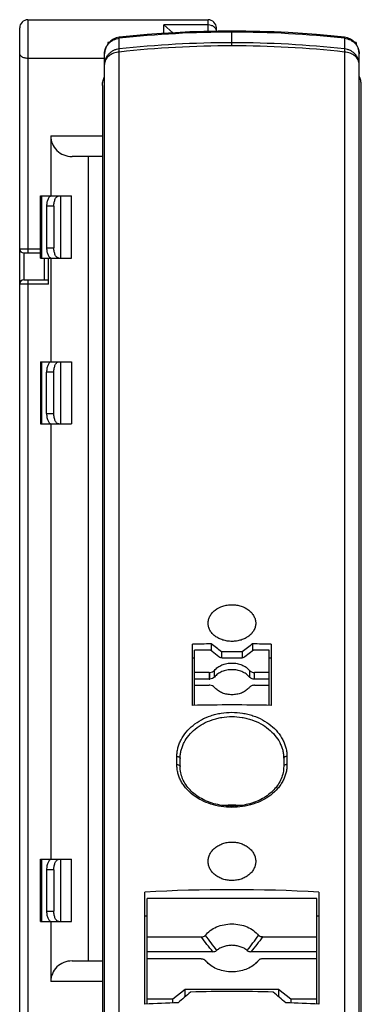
# Model space of a CAD drawing. Header units: millimetres. Extents: x 0 to 420, y 0 to 297.
# Tile 7 of 31: x 133 to 149, y 210 to 258. Entities that reach past the tile are written whole.
import ezdxf

# ---------------------------------------------------------------- set-up
doc = ezdxf.new("R2010")
doc.units = ezdxf.units.MM
doc.header["$LTSCALE"] = 23.1
doc.layers.add('T-EM12-T00-2DXF_CONTINUOUS_LINE', color=7, linetype='CONTINUOUS')
doc.layers.add('T-EM12-TXX-2DXF_CONTINUOUS_LINE', color=7, linetype='CONTINUOUS')

msp = doc.modelspace()

# ---------------------------------------------------------------- linework, layer by layer
at = {"layer": 'T-EM12-T00-2DXF_CONTINUOUS_LINE', "color": 9, "linetype": 'Continuous'}
for p, q in [((143.0257, 257.0305), (143.0257, 257.0788)), ((143.0257, 256.3666), (143.0257, 257.0305)), ((137.5829, 256.2196), (137.5829, 256.7315)), ((148.4685, 256.7315), (148.4685, 256.2196)), ((137.5887, 196.1918), (137.5887, 256.0713)), ((148.4627, 256.0713), (148.4627, 196.192)), ((141.9309, 226.1392), (141.9309, 225.8178)), ((141.9606, 225.8189), (141.9606, 226.1403)), ((142.1828, 225.9235), (142.1828, 226.2449)), ((143.8686, 226.2449), (143.8686, 225.9235)), ((144.1205, 225.8178), (144.1205, 226.1392)), ((140.3677, 221.6969), (140.3677, 222.0922)), ((145.6837, 222.0922), (145.6837, 221.6969)), ((141.8401, 212.1474), (141.8294, 212.1586)), ((141.8846, 212.1012), (141.8401, 212.1474)), ((144.2123, 212.1485), (144.1667, 212.1012)), ((144.2219, 212.1586), (144.2123, 212.1485))]:
    msp.add_line(p, q, dxfattribs=at)
at = {"layer": 'T-EM12-T00-2DXF_CONTINUOUS_LINE', "color": 7, "linetype": 'Continuous'}
for p, q in [((137.0257, 256.5288), (137.0257, 256.4512)), ((137.0893, 256.5288), (137.0257, 256.5288)), ((149.0257, 256.5288), (148.962, 256.5288)), ((149.0257, 256.5288), (149.0257, 256.4507)), ((136.8757, 159.1299), (136.8757, 255.9849)), ((149.1757, 159.1299), (149.1757, 255.9849)), ((136.7757, 254.4592), (136.7757, 183.504)), ((149.2757, 183.504), (149.2757, 254.4592)), ((141.1257, 224.5532), (141.1257, 227.5035)), ((142.0242, 227.5202), (142.0242, 227.181)), ((144.0242, 227.5203), (144.0242, 227.1788)), ((144.9257, 227.5035), (144.9257, 224.5532)), ((141.2257, 224.5553), (141.2257, 227.2116)), ((141.9843, 227.2116), (141.2257, 227.2116)), ((142.3964, 226.8959), (141.9843, 227.2116)), ((142.5257, 227.139), (142.5257, 226.8377)), ((143.5257, 227.139), (143.5257, 226.8378)), ((144.0671, 227.2116), (143.6551, 226.896)), ((144.8257, 227.2116), (144.0671, 227.2116)), ((144.8257, 224.5553), (144.8257, 227.2116)), ((141.2257, 226.8383), (141.1257, 226.8383)), ((143.4425, 226.8286), (142.6081, 226.8286)), ((144.9257, 226.8383), (144.8257, 226.8383)), ((141.9309, 226.1392), (141.2257, 226.1392)), ((144.8257, 226.1392), (144.1205, 226.1392)), ((141.9309, 225.8178), (141.2257, 225.8178)), ((144.8257, 225.8178), (144.1205, 225.8178)), ((141.2257, 225.5263), (141.9309, 225.5263)), ((144.1205, 225.5263), (144.8257, 225.5263)), ((140.5257, 221.6051), (140.5257, 222.0001)), ((145.5257, 222.0001), (145.5257, 221.6051)), ((138.8257, 210.1423), (138.8257, 215.5488)), ((138.9257, 210.1476), (138.9257, 215.2327)), ((147.1257, 215.2327), (138.9257, 215.2327)), ((147.1257, 210.1476), (147.1257, 215.2327)), ((147.2257, 215.5488), (147.2257, 210.1423)), ((138.9257, 214.3834), (138.8257, 214.3834)), ((147.2257, 214.3834), (147.1257, 214.3834)), ((138.9257, 213.3846), (141.5459, 213.3846)), ((144.5055, 213.3846), (147.1257, 213.3846)), ((142.1098, 212.6748), (138.9257, 212.6748)), ((141.5459, 212.3313), (138.9257, 212.3313)), ((147.1257, 212.6748), (143.9416, 212.6748)), ((147.1257, 212.3313), (144.5055, 212.3313)), ((141.7298, 212.264), (141.7378, 212.2548)), ((141.8756, 212.1109), (141.7381, 212.2552)), ((141.8856, 212.1004), (141.8756, 212.1109)), ((144.3216, 212.264), (144.3136, 212.2548)), ((138.9257, 210.4066), (140.1757, 210.4066)), ((140.1757, 210.4066), (140.7757, 210.8663)), ((140.1757, 210.2039), (140.1757, 210.4066)), ((140.7757, 210.5133), (140.7757, 210.8663)), ((140.7757, 210.8663), (145.2757, 210.8663)), ((145.2757, 210.8663), (145.2757, 210.5133)), ((145.2757, 210.8663), (145.8757, 210.4066)), ((145.8757, 210.4066), (147.1257, 210.4066)), ((145.8757, 210.4066), (145.8757, 210.2039))]:
    msp.add_line(p, q, dxfattribs=at)
for points in [[(143.0257, 257.0788), (142.3559, 257.0743), (141.6714, 257.0603), (140.987, 257.0369), (140.3029, 257.004), (139.6192, 256.9618), (138.936, 256.91), (138.2536, 256.8489), (137.588, 256.78)], [(148.4633, 256.78), (147.7964, 256.849), (147.1139, 256.9101), (146.4308, 256.9618), (145.7471, 257.0041), (145.0629, 257.037), (144.3786, 257.0603), (143.694, 257.0743), (143.0257, 257.0788)], [(145.5257, 221.605), (145.5243, 221.5398), (145.5189, 221.4628), (145.5097, 221.3862), (145.4965, 221.3101), (145.4794, 221.2346), (145.4584, 221.1599), (145.4337, 221.086), (145.4052, 221.0132), (145.373, 220.9413), (145.3371, 220.8707), (145.2977, 220.8013), (145.2547, 220.7334), (145.2083, 220.6669), (145.1586, 220.602), (145.1057, 220.5388), (145.0495, 220.4774), (144.9903, 220.4177), (144.9281, 220.36), (144.863, 220.3042), (144.795, 220.2505), (144.7244, 220.1989), (144.6511, 220.1495), (144.5753, 220.1023), (144.4972, 220.0574), (144.4167, 220.0149), (144.3341, 219.9748), (144.2495, 219.9373), (144.1629, 219.9023), (144.0746, 219.8699), (143.9847, 219.8401), (143.8932, 219.813), (143.8004, 219.7887), (143.7063, 219.7671), (143.6112, 219.7483), (143.5151, 219.7324), (143.4183, 219.7194), (143.3209, 219.7092), (143.223, 219.7019), (143.1247, 219.6975), (143.0263, 219.696), (142.928, 219.6974), (142.8297, 219.7018), (142.7318, 219.709), (142.6344, 219.7192), (142.5375, 219.7322), (142.4415, 219.7481), (142.3463, 219.7668), (142.2523, 219.7884), (142.1594, 219.8127), (142.0679, 219.8397), (141.9779, 219.8694), (141.8896, 219.9018), (141.803, 219.9368), (141.7184, 219.9743), (141.6357, 220.0144), (141.5553, 220.0568), (141.4771, 220.1017), (141.4012, 220.1488), (141.3279, 220.1982), (141.2572, 220.2498), (141.1893, 220.3035), (141.1241, 220.3593), (141.0619, 220.417), (141.0026, 220.4766), (140.9464, 220.538), (140.8934, 220.6012), (140.8437, 220.6661), (140.7972, 220.7325), (140.7543, 220.8005), (140.7148, 220.8698), (140.6788, 220.9404), (140.6466, 221.0122), (140.618, 221.0851), (140.5932, 221.1589), (140.5722, 221.2336), (140.5551, 221.3091), (140.5419, 221.3852), (140.5325, 221.4618), (140.5271, 221.5388), (140.5257, 221.605)], [(144.3132, 212.2552), (144.1754, 212.1105), (144.1657, 212.1005)]]:
    msp.add_lwpolyline(points, dxfattribs=at)
at = {"layer": 'T-EM12-T00-2DXF_CONTINUOUS_LINE', "color": 9, "linetype": 'Continuous'}
for centre, radius, start, end in [((143.0253, 207.349), 49.6815, 89.99959, 96.2892), ((143.0255, 207.3391), 49.6914, 83.71144, 89.99979), ((143.0253, 206.4301), 50.0861, 89.99953, 96.23814), ((143.0256, 206.42), 50.0961, 83.7625, 89.99984), ((143.0261, 206.1574), 50.2093, 90.00037, 96.21702), ((143.0253, 206.1574), 50.2092, 83.78298, 89.99944), ((161.0106, 230.5244), 26.556, 223.46926, 223.75594), ((125.0408, 230.5244), 26.5559, 316.24402, 316.53074)]:
    msp.add_arc(centre, radius, start, end, dxfattribs=at)
at = {"layer": 'T-EM12-T00-2DXF_CONTINUOUS_LINE', "color": 7, "linetype": 'Continuous'}
for centre, radius, start, end in [((137.6757, 255.9849), 0.8, 96.28938, 179.99998), ((148.3757, 255.9849), 0.8, 0.00004, 83.71061), ((143.025, 149.802), 77.7246, 90.737728, 91.400231), ((64.6637, 125.2383), 128.2429, 52.616692, 52.898112), ((222.1778, 124.7993), 129.072, 127.265092, 127.543697), ((143.0264, 149.8019), 77.7247, 88.599769, 89.264395), ((143.0257, 149.3601), 77.7805, 89.63168, 90.36832), ((141.9309, 226.5285), 0.3893, 269.98795, 274.36491), ((141.9309, 226.2071), 0.3893, 269.98795, 274.36491), ((141.9309, 225.137), 0.3893, 85.63519, 90.0119), ((142.7934, 225.9297), 0.7951, 219.82322, 223.16768), ((143.2625, 225.9257), 0.789, 316.81939, 320.18957), ((143.0257, 146.8325), 77.744, 88.599598, 91.400402), ((143.0257, 216.4851), 3.2544, 83.37674, 96.62426), ((143.0257, 138.1621), 77.5006, 86.89344, 93.10656), ((142.6825, 213.0106), 1.2098, 218.6593, 224.95388), ((143.3814, 212.9994), 1.193, 315.00176, 321.38506), ((235.8086, 99.4879), 146.1435, 130.433187, 130.742943), ((143.0257, 133.3273), 77.4254, 88.519809, 91.480191), ((50.0563, 99.2703), 146.43, 49.25736, 49.56651), ((143.0177, 133.1194), 77.1369, 91.925636, 93.115257), ((143.0359, 133.1686), 77.0877, 86.884363, 88.074744)]:
    msp.add_arc(centre, radius, start, end, dxfattribs=at)
at = {"layer": 'T-EM12-T00-2DXF_CONTINUOUS_LINE', "color": 9, "linetype": 'Continuous'}
for points, knots in [([(136.8757, 255.9849), (136.8757, 256.0304), (136.8846, 256.1219), (136.9241, 256.2542), (136.9884, 256.3776), (137.0753, 256.488), (137.182, 256.5817), (137.3049, 256.6556), (137.4398, 256.7075), (137.5349, 256.7262), (137.5829, 256.7315)], [0, 0, 0, 0, 0.1214484, 0.2434113, 0.3663331, 0.4905223, 0.6161154, 0.7430638, 0.8711454, 1, 1, 1, 1]), ([(137.5829, 256.7315), (137.5828, 256.7385), (137.5829, 256.7505), (137.5837, 256.7656), (137.585, 256.7747), (137.5864, 256.7789), (137.5875, 256.78), (137.588, 256.78)], [0, 0, 0, 0, 0.4204521, 0.7269162, 0.916389, 0.9691682, 1, 1, 1, 1]), ([(148.4633, 256.78), (148.4638, 256.78), (148.4649, 256.7789), (148.4664, 256.7747), (148.4677, 256.7656), (148.4684, 256.7505), (148.4685, 256.7385), (148.4685, 256.7315)], [0, 0, 0, 0, 0.0308319, 0.0836112, 0.273084, 0.579548, 1, 1, 1, 1]), ([(148.4685, 256.7315), (148.5165, 256.7262), (148.6115, 256.7075), (148.7465, 256.6556), (148.8694, 256.5817), (148.976, 256.488), (149.063, 256.3776), (149.1273, 256.2542), (149.1668, 256.1219), (149.1757, 256.0304), (149.1757, 255.9849)], [0, 0, 0, 0, 0.1288546, 0.2569362, 0.3838846, 0.5094777, 0.6336669, 0.7565887, 0.8785516, 1, 1, 1, 1]), ([(137.5829, 256.2196), (137.5349, 256.2143), (137.4398, 256.1956), (137.3049, 256.1437), (137.182, 256.0697), (137.0753, 255.976), (136.9884, 255.8657), (136.9241, 255.7423), (136.8846, 255.6099), (136.8757, 255.5184), (136.8757, 255.4729)], [0, 0, 0, 0, 0.1288546, 0.2569362, 0.3838846, 0.5094777, 0.6336669, 0.7565887, 0.8785516, 1, 1, 1, 1]), ([(137.5887, 256.0713), (137.4939, 256.0635), (137.3116, 256.0238), (137.1114, 255.9113), (136.9911, 255.7909), (136.9255, 255.6915), (136.8849, 255.5843), (136.8757, 255.5097), (136.8757, 255.4729)], [0, 0, 0, 0, 0.2808196, 0.5426854, 0.6646307, 0.7804924, 0.8915698, 1, 1, 1, 1]), ([(137.5887, 256.0713), (137.5869, 256.0999), (137.5843, 256.1493), (137.5828, 256.1987), (137.5829, 256.2196)], [0, 0, 0, 0, 0.577948, 1, 1, 1, 1]), ([(148.4685, 256.2196), (148.4686, 256.1987), (148.4671, 256.1493), (148.4644, 256.0999), (148.4627, 256.0713)], [0, 0, 0, 0, 0.422052, 1, 1, 1, 1]), ([(149.1757, 255.4729), (149.1757, 255.5097), (149.1665, 255.5843), (149.1259, 255.6915), (149.0603, 255.7909), (148.9399, 255.9113), (148.7398, 256.0238), (148.5575, 256.0635), (148.4627, 256.0713)], [0, 0, 0, 0, 0.1084302, 0.2195076, 0.3353694, 0.4573147, 0.7191804, 1, 1, 1, 1]), ([(149.1757, 255.4729), (149.1757, 255.5184), (149.1668, 255.6099), (149.1273, 255.7423), (149.063, 255.8657), (148.976, 255.976), (148.8694, 256.0697), (148.7465, 256.1437), (148.6115, 256.1956), (148.5165, 256.2143), (148.4685, 256.2196)], [0, 0, 0, 0, 0.1214484, 0.2434113, 0.3663331, 0.4905223, 0.6161154, 0.7430638, 0.8711454, 1, 1, 1, 1]), ([(140.3677, 222.0922), (140.3677, 222.1609), (140.3764, 222.2991), (140.415, 222.5043), (140.479, 222.7061), (140.5981, 222.9703), (140.8088, 223.2824), (141.1429, 223.6069), (141.5479, 223.8735), (141.9294, 224.0377), (142.2544, 224.1321), (142.5924, 224.2009), (143.0257, 224.2355), (143.459, 224.2009), (143.797, 224.1321), (144.122, 224.0377), (144.5035, 223.8735), (144.9085, 223.6069), (145.2426, 223.2824), (145.4533, 222.9703), (145.5724, 222.7061), (145.6363, 222.5043), (145.675, 222.2991), (145.6837, 222.1609), (145.6837, 222.0922)], [0, 0, 0, 0, 0.0273967, 0.0550367, 0.0830589, 0.1115798, 0.1703665, 0.2318819, 0.2960947, 0.3626266, 0.3966004, 0.4309003, 0.5, 0.5690997, 0.6033996, 0.6373734, 0.7039053, 0.7681181, 0.8296335, 0.8884202, 0.9169411, 0.9449633, 0.9726033, 1, 1, 1, 1]), ([(140.5257, 222.0001), (140.5257, 222.0649), (140.5338, 222.1953), (140.5701, 222.389), (140.6301, 222.5795), (140.7419, 222.829), (140.9396, 223.1238), (141.2535, 223.4307), (141.6344, 223.6832), (141.9934, 223.8389), (142.2994, 223.9284), (142.6176, 223.9936), (143.0257, 224.0264), (143.4338, 223.9936), (143.752, 223.9284), (144.058, 223.8389), (144.417, 223.6832), (144.7978, 223.4307), (145.1117, 223.1238), (145.3095, 222.829), (145.4213, 222.5795), (145.4813, 222.389), (145.5175, 222.1953), (145.5257, 222.0649), (145.5257, 222.0001)], [0, 0, 0, 0, 0.0274238, 0.055093, 0.0831436, 0.11169, 0.1705121, 0.2320363, 0.2962323, 0.3627278, 0.3966789, 0.430954, 0.5, 0.569046, 0.6033211, 0.6372722, 0.7037677, 0.7679637, 0.8294879, 0.88831, 0.9168564, 0.944907, 0.9725762, 1, 1, 1, 1]), ([(140.3677, 222.0922), (140.3877, 222.0928), (140.4263, 222.0894), (140.4708, 222.0735), (140.4987, 222.054), (140.5139, 222.0376), (140.5235, 222.0194), (140.5257, 222.0064), (140.5257, 222.0001)], [0, 0, 0, 0, 0.2998658, 0.5744348, 0.6960749, 0.8060064, 0.9059413, 1, 1, 1, 1]), ([(145.6837, 222.0922), (145.6636, 222.0928), (145.625, 222.0894), (145.5806, 222.0735), (145.5527, 222.054), (145.5375, 222.0376), (145.5279, 222.0194), (145.5257, 222.0064), (145.5257, 222.0001)], [0, 0, 0, 0, 0.2998658, 0.5744348, 0.6960749, 0.8060064, 0.9059413, 1, 1, 1, 1]), ([(140.3677, 221.6969), (140.3877, 221.6976), (140.4263, 221.6942), (140.4708, 221.6783), (140.4987, 221.6588), (140.5138, 221.6425), (140.5235, 221.6244), (140.5257, 221.6114), (140.5257, 221.6051)], [0, 0, 0, 0, 0.3001005, 0.5747999, 0.6964312, 0.8062941, 0.9061036, 1, 1, 1, 1]), ([(145.6837, 221.6969), (145.6837, 221.6283), (145.6751, 221.4909), (145.6365, 221.2874), (145.5726, 221.0885), (145.4841, 220.8962), (145.3718, 220.7124), (145.19, 220.4782), (144.9073, 220.2154), (144.5017, 219.9627), (144.0411, 219.7763), (143.5429, 219.6622), (143.0257, 219.6238), (142.5084, 219.6622), (142.0103, 219.7763), (141.5497, 219.9627), (141.1441, 220.2154), (140.8614, 220.4782), (140.6796, 220.7124), (140.5673, 220.8962), (140.4787, 221.0885), (140.4149, 221.2874), (140.3763, 221.4909), (140.3677, 221.6283), (140.3677, 221.6969)], [0, 0, 0, 0, 0.0276335, 0.05534, 0.0832812, 0.1116069, 0.1404484, 0.1699107, 0.2308886, 0.2948463, 0.3615112, 0.4302117, 0.5, 0.5697883, 0.6384888, 0.7051537, 0.7691114, 0.8300893, 0.8595516, 0.8883931, 0.9167188, 0.94466, 0.9723665, 1, 1, 1, 1]), ([(145.6837, 221.6969), (145.6636, 221.6976), (145.625, 221.6942), (145.5806, 221.6783), (145.5527, 221.6588), (145.5375, 221.6425), (145.5279, 221.6244), (145.5257, 221.6114), (145.5257, 221.6051)], [0, 0, 0, 0, 0.3001005, 0.5747999, 0.6964312, 0.8062941, 0.9061036, 1, 1, 1, 1]), ([(142.1098, 212.6748), (142.0118, 212.7907), (141.8219, 213.0259), (141.6372, 213.265), (141.5459, 213.3846)], [0, 0, 0, 0, 0.5022324, 1, 1, 1, 1]), ([(141.7378, 213.4611), (141.8275, 213.339), (142.0086, 213.0942), (142.1922, 212.8514), (142.286, 212.7307)], [0, 0, 0, 0, 0.4979331, 1, 1, 1, 1]), ([(143.7654, 212.7307), (143.8591, 212.8514), (144.0428, 213.0942), (144.2238, 213.339), (144.3136, 213.4611)], [0, 0, 0, 0, 0.5020673, 1, 1, 1, 1]), ([(144.5055, 213.3846), (144.4142, 213.265), (144.2294, 213.0259), (144.0395, 212.7907), (143.9416, 212.6748)], [0, 0, 0, 0, 0.4977673, 1, 1, 1, 1])]:
    msp.add_open_spline(points, degree=3, knots=knots, dxfattribs=at)
at = {"layer": 'T-EM12-T00-2DXF_CONTINUOUS_LINE', "color": 7, "linetype": 'Continuous'}
for points, knots in [([(136.7757, 254.4592), (136.7757, 254.5385), (136.7951, 254.6889), (136.8459, 254.831), (136.8756, 254.895)], [0, 0, 0, 0, 0.5290107, 1, 1, 1, 1]), ([(149.2757, 254.4592), (149.2757, 254.5385), (149.2562, 254.6889), (149.2055, 254.831), (149.1758, 254.895)], [0, 0, 0, 0, 0.5290107, 1, 1, 1, 1]), ([(141.8757, 228.5188), (141.8757, 228.5768), (141.891, 228.695), (141.9583, 228.8636), (142.0666, 229.0186), (142.2635, 229.2028), (142.5194, 229.3314), (142.8015, 229.3975), (143.0257, 229.4146), (143.2499, 229.3975), (143.532, 229.3314), (143.7879, 229.2028), (143.9847, 229.0186), (144.0931, 228.8636), (144.1603, 228.695), (144.1757, 228.5768), (144.1757, 228.5188)], [0, 0, 0, 0, 0.0542473, 0.1100047, 0.1682912, 0.2296389, 0.3607258, 0.4298422, 0.5, 0.5701578, 0.6392742, 0.7703611, 0.8317088, 0.8899953, 0.9457527, 1, 1, 1, 1]), ([(144.1757, 228.5188), (144.1757, 228.461), (144.1605, 228.3435), (144.0932, 228.1761), (143.9847, 228.0232), (143.8399, 227.8905), (143.6645, 227.7824), (143.4653, 227.7024), (143.2497, 227.6534), (143.0257, 227.6368), (142.8017, 227.6534), (142.5861, 227.7024), (142.3868, 227.7824), (142.2115, 227.8905), (142.0666, 228.0232), (141.9582, 228.1761), (141.8909, 228.3435), (141.8757, 228.461), (141.8757, 228.5188)], [0, 0, 0, 0, 0.0543059, 0.1098611, 0.1678191, 0.228861, 0.2931311, 0.3602809, 0.4295718, 0.5, 0.5704282, 0.6397191, 0.7068689, 0.771139, 0.8321809, 0.8901389, 0.9456941, 1, 1, 1, 1]), ([(142.1828, 226.2449), (142.2291, 226.3006), (142.3414, 226.4024), (142.5454, 226.5137), (142.7781, 226.5831), (142.9426, 226.5988), (143.0257, 226.5988)], [0, 0, 0, 0, 0.2309434, 0.4770185, 0.7351861, 1, 1, 1, 1]), ([(142.6081, 226.8286), (142.5695, 226.8286), (142.494, 226.8397), (142.4253, 226.8738), (142.3964, 226.8959)], [0, 0, 0, 0, 0.5150583, 1, 1, 1, 1]), ([(143.0257, 226.5988), (143.1088, 226.5988), (143.2732, 226.5831), (143.5059, 226.5137), (143.7099, 226.4024), (143.8222, 226.3006), (143.8686, 226.2449)], [0, 0, 0, 0, 0.2648139, 0.5229815, 0.7690566, 1, 1, 1, 1]), ([(143.6551, 226.896), (143.6261, 226.8738), (143.557, 226.8396), (143.4813, 226.8286), (143.4425, 226.8286)], [0, 0, 0, 0, 0.4849294, 1, 1, 1, 1]), ([(141.9606, 226.1403), (142.0041, 226.1436), (142.087, 226.1638), (142.1573, 226.2143), (142.1828, 226.2449)], [0, 0, 0, 0, 0.5229771, 1, 1, 1, 1]), ([(143.0257, 226.2774), (142.9426, 226.2774), (142.7781, 226.2618), (142.5454, 226.1923), (142.3414, 226.081), (142.2291, 225.9792), (142.1828, 225.9235)], [0, 0, 0, 0, 0.2648139, 0.5229815, 0.7690566, 1, 1, 1, 1]), ([(143.8686, 225.9235), (143.8222, 225.9792), (143.7099, 226.081), (143.5059, 226.1923), (143.2732, 226.2618), (143.1088, 226.2774), (143.0257, 226.2774)], [0, 0, 0, 0, 0.2309436, 0.4770187, 0.7351862, 1, 1, 1, 1]), ([(143.8686, 226.2449), (143.8825, 226.2283), (143.916, 226.1979), (143.977, 226.1646), (144.0465, 226.1438), (144.0957, 226.1392), (144.1205, 226.1392)], [0, 0, 0, 0, 0.2309442, 0.4770088, 0.7351721, 1, 1, 1, 1]), ([(142.1828, 225.9235), (142.1573, 225.8929), (142.087, 225.8425), (142.0041, 225.8222), (141.9606, 225.8189)], [0, 0, 0, 0, 0.4770229, 1, 1, 1, 1]), ([(144.1205, 225.8178), (144.0957, 225.8178), (144.0465, 225.8224), (143.977, 225.8432), (143.916, 225.8765), (143.8825, 225.9069), (143.8686, 225.9235)], [0, 0, 0, 0, 0.264828, 0.5229917, 0.7690567, 1, 1, 1, 1]), ([(142.1828, 225.4206), (142.1573, 225.4512), (142.087, 225.5016), (142.0041, 225.5219), (141.9606, 225.5252)], [0, 0, 0, 0, 0.4770216, 1, 1, 1, 1]), ([(143.8378, 225.3858), (143.7904, 225.3352), (143.6789, 225.2433), (143.4817, 225.143), (143.26, 225.0807), (143.0257, 225.0596), (142.7914, 225.0807), (142.5697, 225.143), (142.3725, 225.2433), (142.261, 225.3352), (142.2135, 225.3858)], [0, 0, 0, 0, 0.1162942, 0.2395727, 0.3683038, 0.5, 0.6316962, 0.7604273, 0.8837058, 1, 1, 1, 1]), ([(144.1205, 225.5263), (144.0957, 225.5263), (144.0465, 225.5217), (143.977, 225.5009), (143.916, 225.4676), (143.8824, 225.4372), (143.8686, 225.4206)], [0, 0, 0, 0, 0.26483, 0.5229942, 0.7690576, 1, 1, 1, 1]), ([(141.8757, 217.0282), (141.8757, 217.0889), (141.8909, 217.2123), (141.9578, 217.3889), (142.0657, 217.5514), (142.2101, 217.6935), (142.3854, 217.8101), (142.5849, 217.8966), (142.8011, 217.9499), (143.0257, 217.9679), (143.2503, 217.9499), (143.4665, 217.8966), (143.6659, 217.8101), (143.8412, 217.6935), (143.9857, 217.5514), (144.0936, 217.3889), (144.1605, 217.2123), (144.1757, 217.0889), (144.1757, 217.0282)], [0, 0, 0, 0, 0.0556651, 0.1125583, 0.1715091, 0.2329687, 0.2969876, 0.3632579, 0.4311894, 0.5, 0.5688106, 0.6367421, 0.7030124, 0.7670313, 0.8284909, 0.8874417, 0.9443349, 1, 1, 1, 1]), ([(144.1757, 217.0282), (144.1757, 216.9676), (144.1606, 216.8448), (144.0937, 216.6695), (143.9856, 216.509), (143.841, 216.3694), (143.6655, 216.2556), (143.4661, 216.1713), (143.2501, 216.1196), (143.0257, 216.1022), (142.8013, 216.1196), (142.5853, 216.1713), (142.3858, 216.2556), (142.2104, 216.3694), (142.0657, 216.509), (141.9577, 216.6695), (141.8908, 216.8448), (141.8757, 216.9676), (141.8757, 217.0282)], [0, 0, 0, 0, 0.0557748, 0.1125397, 0.1712459, 0.2324814, 0.2963998, 0.3627366, 0.4308851, 0.5, 0.5691149, 0.6372634, 0.7036002, 0.7675186, 0.8287541, 0.8874603, 0.9442252, 1, 1, 1, 1]), ([(141.7378, 213.4611), (141.807, 213.5478), (141.9766, 213.7069), (142.2879, 213.881), (142.6449, 213.9898), (142.8979, 214.0143), (143.0257, 214.0143)], [0, 0, 0, 0, 0.2303639, 0.4762579, 0.7346738, 1, 1, 1, 1]), ([(143.0257, 214.0143), (143.1535, 214.0143), (143.4064, 213.9898), (143.7635, 213.881), (144.0748, 213.7069), (144.2444, 213.5478), (144.3136, 213.4611)], [0, 0, 0, 0, 0.2653262, 0.5237421, 0.7696361, 1, 1, 1, 1]), ([(141.5459, 213.3846), (141.5647, 213.3846), (141.6019, 213.3878), (141.6701, 213.4058), (141.7168, 213.4349), (141.7378, 213.4611)], [0, 0, 0, 0, 0.2653223, 0.524964, 1, 1, 1, 1]), ([(144.5055, 213.3846), (144.4867, 213.3846), (144.4495, 213.3878), (144.3813, 213.4058), (144.3345, 213.4349), (144.3136, 213.4611)], [0, 0, 0, 0, 0.2653223, 0.5249639, 1, 1, 1, 1]), ([(143.0257, 212.9812), (142.9566, 212.9812), (142.8193, 212.9704), (142.6216, 212.9219), (142.4409, 212.8434), (142.3338, 212.771), (142.286, 212.7307)], [0, 0, 0, 0, 0.2605554, 0.5165482, 0.7639854, 1, 1, 1, 1]), ([(143.7654, 212.7307), (143.7175, 212.771), (143.6105, 212.8434), (143.4297, 212.9219), (143.2321, 212.9704), (143.0948, 212.9812), (143.0257, 212.9812)], [0, 0, 0, 0, 0.2360146, 0.4834518, 0.7394446, 1, 1, 1, 1]), ([(141.5459, 212.3313), (141.5635, 212.3313), (141.6291, 212.3263), (141.6964, 212.2993), (141.7298, 212.264)], [0, 0, 0, 0, 0.2653684, 1, 1, 1, 1]), ([(142.1098, 212.6748), (142.1421, 212.6748), (142.2048, 212.6831), (142.2628, 212.7112), (142.286, 212.7307)], [0, 0, 0, 0, 0.5163826, 1, 1, 1, 1]), ([(143.7654, 212.7307), (143.7885, 212.7112), (143.8466, 212.6831), (143.9093, 212.6748), (143.9416, 212.6748)], [0, 0, 0, 0, 0.4836174, 1, 1, 1, 1]), ([(144.5055, 212.3313), (144.4879, 212.3313), (144.4223, 212.3263), (144.3549, 212.2993), (144.3216, 212.264)], [0, 0, 0, 0, 0.2653684, 1, 1, 1, 1]), ([(143.0257, 211.7016), (142.9107, 211.7016), (142.6828, 211.7215), (142.3573, 211.8099), (142.0656, 211.9525), (141.8985, 212.0835), (141.8263, 212.1558)], [0, 0, 0, 0, 0.2626413, 0.5197237, 0.7665237, 1, 1, 1, 1]), ([(144.225, 212.1558), (144.1529, 212.0835), (143.9858, 211.9525), (143.6941, 211.8099), (143.3686, 211.7215), (143.1406, 211.7016), (143.0257, 211.7016)], [0, 0, 0, 0, 0.2334763, 0.4802763, 0.7373587, 1, 1, 1, 1])]:
    msp.add_open_spline(points, degree=3, knots=knots, dxfattribs=at)
at = {"layer": 'T-EM12-TXX-2DXF_CONTINUOUS_LINE', "color": 9, "linetype": 'Continuous'}
for p, q in [((133.1757, 257.6299), (133.1757, 246.3799)), ((141.8757, 257.0645), (141.8757, 257.6299)), ((140.1659, 256.9956), (139.7414, 257.3752)), ((141.8757, 257.3752), (139.7414, 257.3752)), ((134.2757, 252.0299), (136.7757, 252.0299)), ((133.8379, 249.1299), (133.8379, 246.1299)), ((134.758, 246.1299), (134.758, 249.1299)), ((134.4286, 248.6299), (134.0757, 248.6299)), ((132.7757, 246.5799), (133.7757, 246.5799)), ((134.0757, 246.6299), (134.4286, 246.6299)), ((132.9757, 246.3799), (132.9757, 245.0799)), ((133.1757, 245.0799), (133.1757, 209.6299)), ((134.1757, 244.8799), (132.7757, 244.8799)), ((133.8379, 241.1299), (133.8379, 238.1299)), ((134.758, 238.1299), (134.758, 241.1299)), ((134.4286, 240.6299), (134.0757, 240.6299)), ((134.0757, 238.6299), (134.4286, 238.6299)), ((133.8379, 217.1299), (133.8379, 214.1299)), ((134.758, 214.1299), (134.758, 217.1299)), ((134.4286, 216.6299), (134.0757, 216.6299)), ((134.0757, 214.6299), (134.4286, 214.6299)), ((136.7757, 211.2299), (134.2757, 211.2299))]:
    msp.add_line(p, q, dxfattribs=at)
at = {"layer": 'T-EM12-TXX-2DXF_CONTINUOUS_LINE', "color": 7, "linetype": 'Continuous'}
for p, q in [((133.1757, 257.6299), (141.8757, 257.6299)), ((132.7757, 246.5799), (132.7757, 257.2299)), ((142.2757, 257.0726), (142.2757, 257.2299)), ((136.8757, 255.7639), (133.1757, 255.7639)), ((134.2757, 252.0299), (134.2757, 249.1299)), ((136.7757, 251.0299), (135.3043, 251.0299)), ((136.0757, 251.0299), (136.0757, 212.2299)), ((133.7757, 246.1299), (133.7757, 249.1299)), ((133.7757, 249.1299), (135.2757, 249.1299)), ((135.2757, 246.1299), (135.2757, 249.1299)), ((134.0757, 248.6299), (134.0757, 246.6299)), ((134.4286, 248.6299), (134.4286, 246.6299)), ((132.7757, 209.6299), (132.7757, 246.5794)), ((132.9757, 246.3799), (133.7757, 246.3799)), ((133.7757, 246.1299), (135.2757, 246.1299)), ((133.9757, 245.0799), (133.9757, 246.1299)), ((134.1757, 244.8799), (134.1757, 246.1299)), ((134.2757, 246.1299), (134.2757, 241.1299)), ((132.9757, 245.0799), (134.1757, 245.0799)), ((133.7757, 241.1299), (133.7757, 238.1299)), ((133.7757, 241.1299), (135.2757, 241.1299)), ((135.2757, 241.1299), (135.2757, 238.1299)), ((134.0757, 238.6299), (134.0757, 240.6299)), ((134.4286, 238.6299), (134.4286, 240.6299)), ((133.7757, 238.1299), (135.2757, 238.1299)), ((134.2757, 238.1299), (134.2757, 217.1299)), ((133.7757, 214.1299), (133.7757, 217.1299)), ((133.7757, 217.1299), (135.2757, 217.1299)), ((135.2757, 214.1299), (135.2757, 217.1299)), ((134.0757, 216.6299), (134.0757, 214.6299)), ((134.4286, 216.6299), (134.4286, 214.6299)), ((133.7757, 214.1299), (135.2757, 214.1299)), ((134.2757, 214.1299), (134.2757, 211.2299)), ((135.3043, 212.2299), (136.7757, 212.2299))]:
    msp.add_line(p, q, dxfattribs=at)
for centre, radius, start, end in [((133.1757, 257.2299), 0.4, 90, 180), ((141.8757, 257.2299), 0.4, 0, 90), ((132.9757, 246.5799), 0.2, 180, 270), ((132.9757, 244.8799), 0.2, 90, 180)]:
    msp.add_arc(centre, radius, start, end, dxfattribs=at)
for centre, start_param, end_param in [((135.3043, 252.0299), -3.1415927, -1.5707963), ((135.3043, 211.2299), 1.5707963, 3.1415927)]:
    msp.add_ellipse(centre, major_axis=(1.0286, 0), ratio=0.9722222, start_param=start_param, end_param=end_param, dxfattribs=at)
for points, knots in [([(139.7391, 256.9692), (139.7333, 257.0424), (139.7303, 257.178), (139.7373, 257.3133), (139.7414, 257.3752)], [0, 0, 0, 0, 0.5417993, 1, 1, 1, 1]), ([(133.1757, 255.7639), (133.1468, 255.7639), (133.0901, 255.7674), (133.0094, 255.783), (132.9376, 255.8082), (132.8775, 255.8419), (132.8306, 255.8831), (132.7978, 255.9307), (132.7792, 255.9833), (132.7757, 256.0199), (132.7757, 256.0383)], [0, 0, 0, 0, 0.1604842, 0.3137493, 0.4545668, 0.5808851, 0.6939814, 0.7978608, 0.8980662, 1, 1, 1, 1]), ([(134.311, 249.1299), (134.3032, 249.1299), (134.2875, 249.1282), (134.2557, 249.118), (134.2168, 249.0917), (134.1765, 249.044), (134.1415, 248.9813), (134.1129, 248.9056), (134.0917, 248.8197), (134.0786, 248.7266), (134.0757, 248.6624), (134.0757, 248.6299)], [0, 0, 0, 0, 0.0389264, 0.079137, 0.1673007, 0.2706516, 0.3909889, 0.527349, 0.6769943, 0.8360575, 1, 1, 1, 1]), ([(134.4286, 248.6299), (134.4286, 248.6624), (134.4316, 248.7266), (134.4446, 248.8197), (134.4659, 248.9056), (134.4945, 248.9813), (134.5295, 249.044), (134.5698, 249.0917), (134.6086, 249.118), (134.6404, 249.1282), (134.6562, 249.1299), (134.6639, 249.1299)], [0, 0, 0, 0, 0.1639425, 0.3230057, 0.4726509, 0.6090111, 0.7293484, 0.8326993, 0.920863, 0.9610736, 1, 1, 1, 1]), ([(134.0757, 246.6299), (134.0757, 246.5973), (134.0786, 246.5332), (134.0917, 246.4401), (134.1129, 246.3541), (134.1415, 246.2784), (134.1765, 246.2157), (134.2168, 246.1681), (134.2557, 246.1417), (134.2875, 246.1316), (134.3032, 246.1299), (134.311, 246.1299)], [0, 0, 0, 0, 0.1639425, 0.3230057, 0.4726509, 0.6090111, 0.7293484, 0.8326993, 0.920863, 0.9610736, 1, 1, 1, 1]), ([(134.6639, 246.1299), (134.6562, 246.1299), (134.6404, 246.1316), (134.6086, 246.1417), (134.5698, 246.1681), (134.5295, 246.2157), (134.4945, 246.2784), (134.4659, 246.3541), (134.4446, 246.4401), (134.4316, 246.5332), (134.4286, 246.5973), (134.4286, 246.6299)], [0, 0, 0, 0, 0.0389264, 0.079137, 0.1673007, 0.2706516, 0.3909889, 0.527349, 0.6769943, 0.8360575, 1, 1, 1, 1]), ([(134.311, 241.1299), (134.3032, 241.1299), (134.2875, 241.1282), (134.2557, 241.118), (134.2168, 241.0917), (134.1765, 241.044), (134.1415, 240.9813), (134.1129, 240.9056), (134.0917, 240.8197), (134.0786, 240.7266), (134.0757, 240.6624), (134.0757, 240.6299)], [0, 0, 0, 0, 0.0389264, 0.079137, 0.1673007, 0.2706516, 0.3909889, 0.527349, 0.6769943, 0.8360575, 1, 1, 1, 1]), ([(134.4286, 240.6299), (134.4286, 240.6624), (134.4316, 240.7266), (134.4446, 240.8197), (134.4659, 240.9056), (134.4945, 240.9813), (134.5295, 241.044), (134.5698, 241.0917), (134.6086, 241.118), (134.6404, 241.1282), (134.6562, 241.1299), (134.6639, 241.1299)], [0, 0, 0, 0, 0.1639425, 0.3230057, 0.4726509, 0.6090111, 0.7293484, 0.8326993, 0.920863, 0.9610736, 1, 1, 1, 1]), ([(134.0757, 238.6299), (134.0757, 238.5973), (134.0786, 238.5332), (134.0917, 238.4401), (134.1129, 238.3541), (134.1415, 238.2784), (134.1765, 238.2157), (134.2168, 238.1681), (134.2557, 238.1417), (134.2875, 238.1316), (134.3032, 238.1299), (134.311, 238.1299)], [0, 0, 0, 0, 0.1639425, 0.3230057, 0.4726509, 0.6090111, 0.7293484, 0.8326993, 0.920863, 0.9610736, 1, 1, 1, 1]), ([(134.6639, 238.1299), (134.6562, 238.1299), (134.6404, 238.1316), (134.6086, 238.1417), (134.5698, 238.1681), (134.5295, 238.2157), (134.4945, 238.2784), (134.4659, 238.3541), (134.4446, 238.4401), (134.4316, 238.5332), (134.4286, 238.5973), (134.4286, 238.6299)], [0, 0, 0, 0, 0.0389264, 0.079137, 0.1673007, 0.2706516, 0.3909889, 0.527349, 0.6769943, 0.8360575, 1, 1, 1, 1]), ([(134.311, 217.1299), (134.3032, 217.1299), (134.2875, 217.1282), (134.2557, 217.118), (134.2168, 217.0917), (134.1765, 217.044), (134.1415, 216.9813), (134.1129, 216.9056), (134.0917, 216.8197), (134.0786, 216.7266), (134.0757, 216.6624), (134.0757, 216.6299)], [0, 0, 0, 0, 0.0389264, 0.079137, 0.1673007, 0.2706516, 0.3909889, 0.527349, 0.6769943, 0.8360575, 1, 1, 1, 1]), ([(134.4286, 216.6299), (134.4286, 216.6624), (134.4316, 216.7266), (134.4446, 216.8197), (134.4659, 216.9056), (134.4945, 216.9813), (134.5295, 217.044), (134.5698, 217.0917), (134.6086, 217.118), (134.6404, 217.1282), (134.6562, 217.1299), (134.6639, 217.1299)], [0, 0, 0, 0, 0.1639425, 0.3230057, 0.4726509, 0.6090111, 0.7293484, 0.8326993, 0.920863, 0.9610736, 1, 1, 1, 1]), ([(134.0757, 214.6299), (134.0757, 214.5973), (134.0786, 214.5332), (134.0917, 214.4401), (134.1129, 214.3541), (134.1415, 214.2784), (134.1765, 214.2157), (134.2168, 214.1681), (134.2557, 214.1417), (134.2875, 214.1316), (134.3032, 214.1299), (134.311, 214.1299)], [0, 0, 0, 0, 0.1639425, 0.3230057, 0.4726509, 0.6090111, 0.7293484, 0.8326993, 0.920863, 0.9610736, 1, 1, 1, 1]), ([(134.6639, 214.1299), (134.6562, 214.1299), (134.6404, 214.1316), (134.6086, 214.1417), (134.5698, 214.1681), (134.5295, 214.2157), (134.4945, 214.2784), (134.4659, 214.3541), (134.4446, 214.4401), (134.4316, 214.5332), (134.4286, 214.5973), (134.4286, 214.6299)], [0, 0, 0, 0, 0.0389264, 0.079137, 0.1673007, 0.2706516, 0.3909889, 0.527349, 0.6769943, 0.8360575, 1, 1, 1, 1])]:
    msp.add_open_spline(points, degree=3, knots=knots, dxfattribs=at)
at = {"layer": 'T-EM12-TXX-2DXF_CONTINUOUS_LINE', "color": 9, "linetype": 'Continuous'}
msp.add_open_spline([(142.2757, 257.0771), (142.2757, 257.0967), (142.2703, 257.1365), (142.2469, 257.1933), (142.2091, 257.2452), (142.1403, 257.307), (142.0278, 257.361), (141.9273, 257.3752), (141.8757, 257.3752)], degree=3, knots=[0, 0, 0, 0, 0.1067925, 0.216698, 0.3321488, 0.4544629, 0.7183366, 1, 1, 1, 1], dxfattribs=at)

doc.saveas('drawing.dxf')
